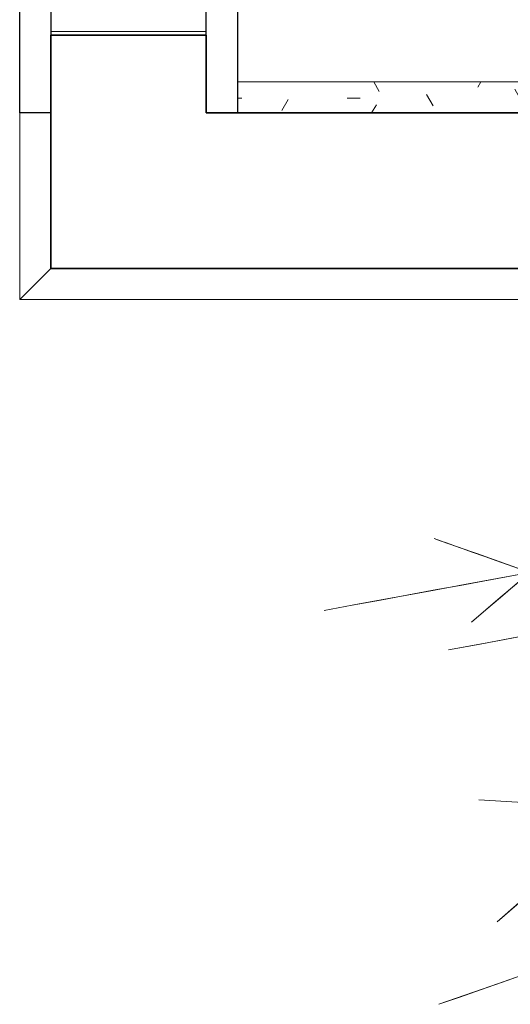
# Model space of a CAD drawing. Header units: centimetres. Extents: x 511 to 2122, y 723 to 1373.
# Tile 31 of 89: x 1320 to 1352, y 986 to 1049. Entities that reach past the tile are written whole.
import ezdxf

# ---------------------------------------------------------------- set-up
doc = ezdxf.new("R2010")
doc.units = ezdxf.units.CM
for name, color, linetype, lineweight in [('A-DETL-GENF', 92, 'Continuous', 18), ('A-DOOR', 31, 'Continuous', 18), ('A-DOOR-FRAM', 31, 'Continuous', 25), ('A-WALL', 113, 'Continuous', 18), ('A-WALL-PATT', 111, 'Continuous', 18), ('G-IMPT', 8, 'Continuous', 18)]:
    doc.layers.add(name, color=color, linetype=linetype, lineweight=lineweight)

# ---------------------------------------------------------------- blocks, each defined once
blk = doc.blocks.new('porta abrir_simples01 - P2 - 70x210-315698-PROJETO_TÉRREO')
at = {"layer": 'A-DOOR'}
for p, q in [((-37.25, -5), (-37.25, 5)), ((-37.25, 5), (-34.75, 5)), ((-35.25, -5), (-37.25, -5))]:
    blk.add_line(p, q, dxfattribs=at)
at = {"layer": 'A-DOOR-FRAM'}
for p, q in [((-42.5, 7), (-35.5, 7)), ((-42.5, 5), (-42.5, 7)), ((-35.5, 5), (-37.5, 5)), ((-37.5, -5), (-35.5, -5)), ((-35.5, -7), (-42.5, -7))]:
    blk.add_line(p, q, dxfattribs=at)
blk = doc.blocks.new('Vegetação 69 - Tree_Bamboo26_DWG-477148-PROJETO_TÉRREO')
at = {"layer": 'G-IMPT', "flags": 128}
for points in [[(90.635, 4.856), (90.432, 1.292), (90.229, -2.272), (90.026, -5.836), (89.824, -9.4)], [(89.983, -6.597), (90.146, -3.734), (90.309, -0.871), (90.472, 1.993), (90.635, 4.856)], [(50.437, -5.755), (50.225, -3.555), (50.013, -1.355), (49.801, 0.845), (49.59, 3.045)], [(49.59, 3.045), (49.853, 0.307), (50.117, -2.432), (50.381, -5.17), (50.644, -7.908)], [(61.537, -14.766), (60.209, -12.224), (58.88, -9.683), (57.551, -7.141), (56.223, -4.6)], [(56.223, -4.6), (57.876, -7.763), (59.53, -10.927), (61.184, -14.09), (62.838, -17.254)], [(68.53, -5.709), (67.717, -8.337), (66.903, -10.965), (66.09, -13.593), (65.276, -16.221)], [(65.916, -14.154), (66.569, -12.043), (67.223, -9.931), (67.876, -7.82), (68.53, -5.709)], [(83.847, -6.296), (83.644, -9.86), (83.441, -13.424), (83.238, -16.988), (83.035, -20.552)], [(83.195, -17.75), (83.358, -14.886), (83.521, -12.023), (83.684, -9.16), (83.847, -6.296)], [(89.446, -16.038), (89.58, -13.678), (89.714, -11.318), (89.849, -8.958), (89.983, -6.597)], [(92.067, -12.044), (92.806, -10.918), (93.544, -9.793), (94.282, -8.667), (95.021, -7.541)], [(95.021, -7.541), (94.656, -8.096), (94.292, -8.651), (93.928, -9.206), (93.564, -9.761)], [(85.995, -9.193), (86.848, -10.885), (87.7, -12.577), (88.553, -14.269), (89.405, -15.961)], [(89.446, -16.041), (88.583, -14.329), (87.72, -12.617), (86.858, -10.905), (85.995, -9.193)], [(89.824, -9.4), (89.729, -11.06), (89.635, -12.719), (89.54, -14.379), (89.446, -16.038)], [(93.564, -9.761), (92.535, -11.331), (91.505, -12.901), (90.475, -14.471), (89.446, -16.041)], [(89.446, -16.041), (90.101, -15.042), (90.756, -14.043), (91.412, -13.044), (92.067, -12.044)]]:
    blk.add_lwpolyline(points, dxfattribs=at)
blk = doc.blocks.new('Vegetação 69 - Vegetação 69-476257-PROJETO_TÉRREO')
at = {"xscale": 0.6422813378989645, "yscale": 0.6422813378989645, "zscale": 0.6422813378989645}
blk.add_blockref('Vegetação 69 - Tree_Bamboo26_DWG-477148-PROJETO_TÉRREO', (-33.484, 17.562), dxfattribs=at)

msp = doc.modelspace()

# ---------------------------------------------------------------- hatches: boundary and pattern name
at = {"layer": 'A-WALL-PATT'}
h = msp.add_hatch(dxfattribs=at)
h.set_pattern_fill('FP_9', color=256, style=0, pattern_type=2)
h.set_pattern_definition([(0, (0, 0), (10.16, 2.54), [0.838, -6.782, 0.838, -6.782, -40.64]), (0, (0, 0), (10.16, 2.54), [-15.24, 0.838, -14.402, 0.838, -6.782, -17.78]), (0, (0, 0), (10.16, 2.54), [-38.1, 0.838, -4.242, 0.838, -11.862]), (120, (3.81, 1.27), (-7.2797045, 7.528818), [0.838, -6.782, 0.838, -6.782, -40.64]), (120, (3.81, 1.27), (-7.2797045, 7.528818), [-15.24, 0.838, -14.402, 0.838, -6.782, -17.78]), (120, (3.81, 1.27), (-7.2797045, 7.528818), [-38.1, 0.838, -4.242, 0.838, -11.862]), (240, (5.08, 6.35), (-2.8802955, -10.068818), [0.838, -6.782, 0.838, -6.782, -40.64]), (240, (5.08, 6.35), (-2.8802955, -10.068818), [-15.24, 0.838, -14.402, 0.838, -6.782, -17.78]), (240, (5.08, 6.35), (-2.8802955, -10.068818), [-38.1, 0.838, -4.242, 0.838, -11.862])])
h.paths.add_polyline_path([(1402.063, 1043), (1412.063, 1043), (1414.063, 1045), (1334.063, 1045), (1334.063, 1043), (1378.218, 1043)], flags=0)

# ---------------------------------------------------------------- linework, layer by layer
at = {"layer": 'A-WALL', "lineweight": 35}
for p, q in [((1322.063, 1048), (1322.063, 1033)), ((1332.063, 1048), (1322.063, 1048)), ((1332.063, 1043), (1332.063, 1048)), ((1412.063, 1043), (1332.063, 1043)), ((1322.063, 1033), (1402.063, 1033))]:
    msp.add_line(p, q, dxfattribs=at)
at = {"layer": 'A-WALL'}
for p, q in [((1334.063, 1045), (1414.063, 1045)), ((1320.063, 1043), (1320.063, 1031)), ((1320.063, 1031), (1322.063, 1033)), ((1320.063, 1031), (1371.693, 1031))]:
    msp.add_line(p, q, dxfattribs=at)

# ---------------------------------------------------------------- block references
at = {"layer": 'A-DETL-GENF', "rotation": 103.707726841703}
msp.add_blockref('Vegetação 69 - Vegetação 69-476257-PROJETO_TÉRREO', (1365.59, 991.882), dxfattribs=at)
at = {"layer": 'A-DOOR', "rotation": 89.99999999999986}
msp.add_blockref('porta abrir_simples01 - P2 - 70x210-315698-PROJETO_TÉRREO', (1327.063, 1085.5), dxfattribs=at)

doc.saveas('drawing.dxf')
